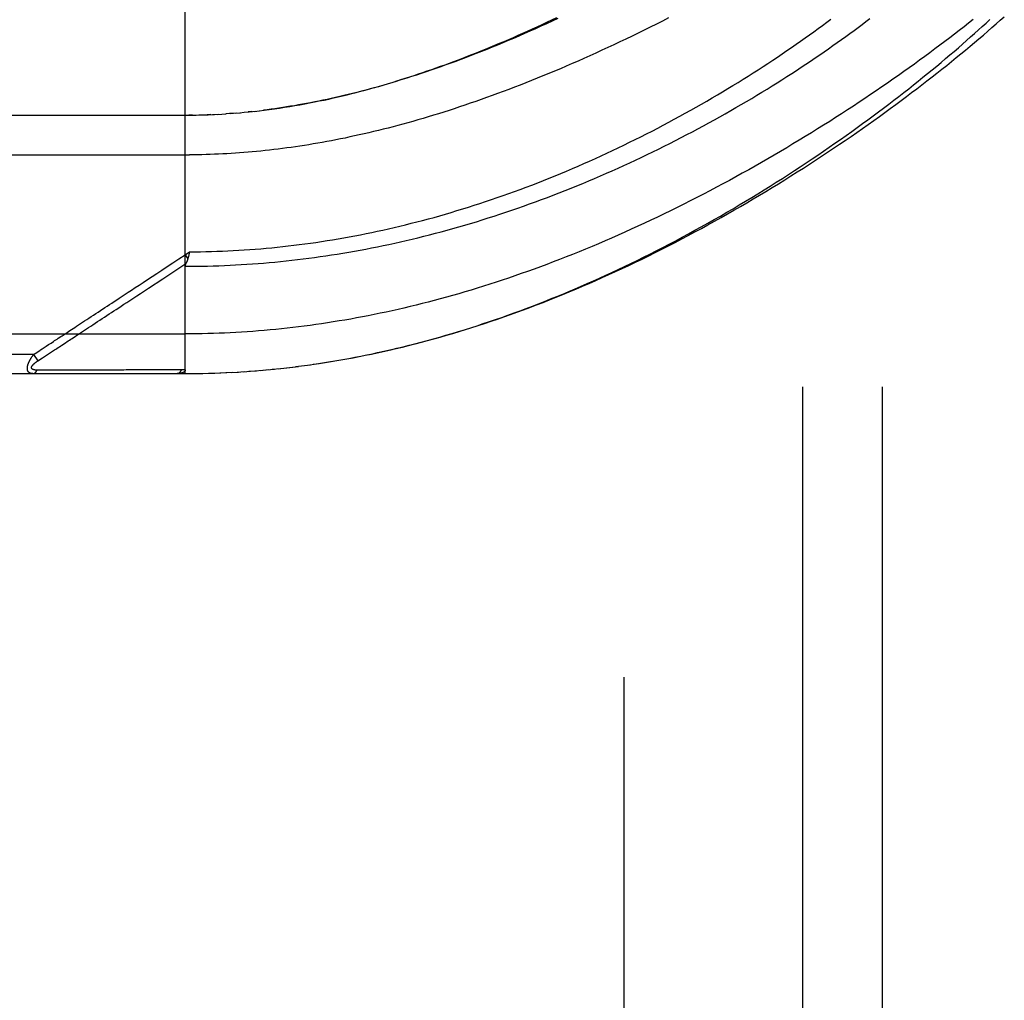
# Model space of a CAD drawing. Header units: inches. Extents: x 0 to 193, y 0 to 125.
# Tile 129 of 256: x 29.66 to 31.21, y 67.2 to 68.75. Entities that reach past the tile are written whole.
import ezdxf

# ---------------------------------------------------------------- set-up
doc = ezdxf.new("R2010")
doc.units = ezdxf.units.IN
doc.header["$LTSCALE"] = 10.635988
doc.header["$MEASUREMENT"] = 0
doc.linetypes.add('HIDDEN', pattern=[0.2, 0.1, -0.1])
for name, color, linetype in [('DEFAULT_2', 8, 'HIDDEN'), ('LEFTHAND_DOOR_ASSEMBLY', 7, 'CONTINUOUS'), ('SUBPANEL', 7, 'CONTINUOUS')]:
    doc.layers.add(name, color=color, linetype=linetype)

msp = doc.modelspace()

# ---------------------------------------------------------------- linework, layer by layer
at = {"layer": 'DEFAULT_2', "color": 8, "linetype": 'HIDDEN'}
msp.add_line((30.6084, 32.6137), (30.6084, 89.7177), dxfattribs=at)
at = {"layer": 'LEFTHAND_DOOR_ASSEMBLY', "color": 8, "linetype": 'HIDDEN'}
for p, q in [((29.9186, 68.1894), (29.9186, 68.8541)), ((30.0234, 68.6012), (30.0175, 68.6006)), ((30.0268, 68.6016), (30.0354, 68.6026)), ((29.0449, 68.5957), (29.9186, 68.5957)), ((29.9301, 68.5957), (29.9244, 68.5957)), ((29.9329, 68.5958), (29.9417, 68.5959)), ((29.9401, 68.5959), (29.9474, 68.5961)), ((29.959, 68.5965), (29.9532, 68.5963)), ((29.9617, 68.5966), (29.9706, 68.597)), ((29.9688, 68.5969), (29.9764, 68.5974)), ((29.9759, 68.5973), (29.983, 68.5978)), ((29.99, 68.5983), (29.9822, 68.5977)), ((29.9939, 68.5985), (29.988, 68.5981)), ((29.99, 68.5983), (29.9998, 68.599)), ((29.9971, 68.5988), (30.0056, 68.5995)), ((29.0149, 68.5332), (29.9252, 68.5332)), ((29.9186, 68.3762), (29.9254, 68.3807)), ((29.9186, 68.3762), (29.9227, 68.3699)), ((29.9244, 68.3764), (29.9241, 68.3752)), ((29.9247, 68.3776), (29.9244, 68.3764)), ((29.9254, 68.3807), (29.9247, 68.3776)), ((29.8423, 68.3115), (29.8482, 68.3153)), ((29.7538, 68.2533), (29.7666, 68.2617)), ((29.0149, 68.2519), (29.9186, 68.2519)), ((29.6803, 68.2194), (29.0149, 68.2194)), ((29.6803, 68.2194), (29.6828, 68.2211)), ((29.6803, 68.2194), (29.6869, 68.2094)), ((29.6828, 68.2211), (29.6852, 68.2227)), ((29.6852, 68.2227), (29.6876, 68.2242)), ((29.6869, 68.2094), (29.6944, 68.2143)), ((29.6944, 68.2143), (29.7023, 68.2195)), ((29.7023, 68.2195), (29.7039, 68.2205)), ((29.7039, 68.2205), (29.7131, 68.2265)), ((30.0645, 68.1971), (30.0777, 68.1985)), ((30.0737, 68.1981), (30.0871, 68.1997)), ((30.0829, 68.1992), (30.0966, 68.2008)), ((30.0922, 68.2003), (30.1061, 68.2021)), ((30.1014, 68.2015), (30.1156, 68.2034)), ((30.1106, 68.2027), (30.1251, 68.2048)), ((29.0449, 68.1894), (29.9186, 68.1894)), ((29.6902, 68.1949), (29.6857, 68.1949)), ((29.6991, 68.1949), (29.6902, 68.1949)), ((29.7309, 68.195), (29.6991, 68.1949)), ((29.7359, 68.195), (29.7309, 68.195)), ((29.9, 68.1951), (29.8885, 68.1951)), ((29.9126, 68.1951), (29.9, 68.1951)), ((29.9186, 68.1894), (29.9279, 68.1894)), ((29.9277, 68.1894), (29.9372, 68.1895)), ((29.9368, 68.1895), (29.9465, 68.1897)), ((29.9459, 68.1897), (29.9559, 68.1899)), ((29.955, 68.1899), (29.9652, 68.1902)), ((29.9641, 68.1901), (29.9745, 68.1905)), ((29.9732, 68.1905), (29.9839, 68.1909)), ((29.9823, 68.1909), (29.9932, 68.1914)), ((29.9914, 68.1913), (30.0026, 68.1919)), ((30.0005, 68.1918), (30.0119, 68.1925)), ((30.0096, 68.1924), (30.0213, 68.1932)), ((30.0188, 68.193), (30.0307, 68.1939)), ((30.0279, 68.1937), (30.0401, 68.1947)), ((30.037, 68.1945), (30.0495, 68.1956)), ((30.0462, 68.1953), (30.0589, 68.1965)), ((30.0554, 68.1962), (30.0683, 68.1975))]:
    msp.add_line(p, q, dxfattribs=at)
for points in [[(29.9186, 68.3581), (29.9274, 68.3581), (29.9362, 68.3582), (29.945, 68.3583), (29.9538, 68.3585), (29.9625, 68.3587), (29.9713, 68.359), (29.9802, 68.3593), (29.989, 68.3597), (29.9978, 68.3602), (30.0066, 68.3607), (30.0154, 68.3612), (30.0242, 68.3618), (30.0331, 68.3625), (30.0419, 68.3632), (30.0508, 68.3639), (30.0596, 68.3648), (30.0685, 68.3656), (30.0773, 68.3665), (30.0862, 68.3675), (30.0951, 68.3685), (30.104, 68.3696), (30.1129, 68.3708), (30.1218, 68.372), (30.1308, 68.3732), (30.1397, 68.3745), (30.1486, 68.3759), (30.1576, 68.3773), (30.1666, 68.3787), (30.1756, 68.3803), (30.1846, 68.3818), (30.1936, 68.3835), (30.2026, 68.3852), (30.2116, 68.3869), (30.2207, 68.3887), (30.2297, 68.3906), (30.2388, 68.3925), (30.2479, 68.3945), (30.257, 68.3965), (30.2661, 68.3986), (30.2752, 68.4007), (30.2843, 68.4029), (30.2935, 68.4052), (30.3026, 68.4075), (30.3118, 68.4099), (30.321, 68.4123), (30.3302, 68.4148), (30.3394, 68.4174), (30.3486, 68.42), (30.3579, 68.4227), (30.3671, 68.4254), (30.3764, 68.4282), (30.3856, 68.4311), (30.3949, 68.434), (30.4042, 68.4369), (30.4134, 68.44), (30.4227, 68.4431), (30.432, 68.4462), (30.4413, 68.4494), (30.4506, 68.4527), (30.46, 68.456), (30.4693, 68.4594), (30.4786, 68.4628), (30.4879, 68.4663), (30.4972, 68.4698), (30.5065, 68.4734), (30.5158, 68.4771), (30.5251, 68.4808), (30.5344, 68.4846), (30.5437, 68.4884), (30.553, 68.4922), (30.5622, 68.4962), (30.5715, 68.5001), (30.5807, 68.5042), (30.5899, 68.5082), (30.5991, 68.5123), (30.6083, 68.5165), (30.6174, 68.5207), (30.6265, 68.5249), (30.6356, 68.5292), (30.6447, 68.5336), (30.6537, 68.5379), (30.6627, 68.5424), (30.6717, 68.5468), (30.6806, 68.5513), (30.6895, 68.5558), (30.6984, 68.5604), (30.7072, 68.565), (30.716, 68.5696), (30.7247, 68.5742), (30.7334, 68.5789), (30.742, 68.5836), (30.7506, 68.5884), (30.7592, 68.5931), (30.7676, 68.5979), (30.7761, 68.6027), (30.7844, 68.6075), (30.7927, 68.6123), (30.801, 68.6172), (30.8091, 68.622), (30.8172, 68.6269), (30.8253, 68.6317), (30.8333, 68.6366), (30.8412, 68.6415), (30.849, 68.6464), (30.8567, 68.6513), (30.8644, 68.6562), (30.872, 68.6611), (30.8796, 68.666), (30.887, 68.6709), (30.8944, 68.6758), (30.9017, 68.6807), (30.9089, 68.6855), (30.916, 68.6904), (30.9231, 68.6953), (30.93, 68.7001), (30.9369, 68.7049), (30.9437, 68.7097), (30.9504, 68.7146), (30.957, 68.7193), (30.9635, 68.7241), (30.97, 68.7289), (30.9763, 68.7336), (30.9826, 68.7383), (30.9888, 68.743), (30.9949, 68.7476)], [(29.9254, 68.3807), (29.934, 68.3808), (29.9426, 68.3809), (29.9512, 68.3811), (29.9598, 68.3813), (29.9684, 68.3816), (29.977, 68.3819), (29.9856, 68.3823), (29.9942, 68.3827), (30.0028, 68.3832), (30.0114, 68.3838), (30.02, 68.3844), (30.0287, 68.385), (30.0373, 68.3857), (30.0459, 68.3865), (30.0546, 68.3873), (30.0632, 68.3881), (30.0719, 68.3891), (30.0806, 68.39), (30.0892, 68.3911), (30.0979, 68.3922), (30.1066, 68.3933), (30.1153, 68.3945), (30.124, 68.3957), (30.1328, 68.397), (30.1415, 68.3984), (30.1502, 68.3998), (30.159, 68.4013), (30.1678, 68.4028), (30.1765, 68.4044), (30.1853, 68.406), (30.1941, 68.4077), (30.203, 68.4095), (30.2118, 68.4113), (30.2206, 68.4132), (30.2295, 68.4151), (30.2384, 68.4171), (30.2472, 68.4191), (30.2561, 68.4212), (30.265, 68.4234), (30.274, 68.4256), (30.2829, 68.4279), (30.2918, 68.4302), (30.3008, 68.4326), (30.3098, 68.435), (30.3187, 68.4376), (30.3277, 68.4401), (30.3367, 68.4428), (30.3457, 68.4455), (30.3548, 68.4482), (30.3638, 68.451), (30.3728, 68.4539), (30.3819, 68.4568), (30.3909, 68.4598), (30.4, 68.4629), (30.4091, 68.466), (30.4182, 68.4691), (30.4272, 68.4724), (30.4363, 68.4756), (30.4454, 68.479), (30.4545, 68.4824), (30.4636, 68.4858), (30.4727, 68.4894), (30.4818, 68.4929), (30.4909, 68.4966), (30.5, 68.5003), (30.5091, 68.504), (30.5182, 68.5078), (30.5272, 68.5116), (30.5363, 68.5155), (30.5454, 68.5195), (30.5544, 68.5235), (30.5634, 68.5276), (30.5724, 68.5317), (30.5814, 68.5358), (30.5904, 68.54), (30.5994, 68.5443), (30.6083, 68.5486), (30.6172, 68.5529), (30.6261, 68.5573), (30.635, 68.5618), (30.6438, 68.5662), (30.6526, 68.5707), (30.6614, 68.5753), (30.6701, 68.5799), (30.6788, 68.5845), (30.6875, 68.5892), (30.6961, 68.5939), (30.7047, 68.5986), (30.7132, 68.6033), (30.7217, 68.6081), (30.7301, 68.6129), (30.7385, 68.6177), (30.7469, 68.6226), (30.7552, 68.6275), (30.7634, 68.6324), (30.7715, 68.6373), (30.7797, 68.6422), (30.7877, 68.6471), (30.7957, 68.6521), (30.8036, 68.6571), (30.8115, 68.662), (30.8192, 68.667), (30.827, 68.672), (30.8346, 68.677), (30.8422, 68.682), (30.8497, 68.687), (30.8571, 68.692), (30.8644, 68.697), (30.8717, 68.702), (30.8789, 68.707), (30.886, 68.7119), (30.893, 68.7169), (30.9, 68.7219), (30.9069, 68.7268), (30.9136, 68.7318), (30.9203, 68.7367), (30.927, 68.7416), (30.9335, 68.7465)], [(31.1573, 68.7459), (31.1502, 68.7402), (31.1429, 68.7345), (31.1355, 68.7287), (31.128, 68.723), (31.1205, 68.7172), (31.1128, 68.7114), (31.105, 68.7055), (31.0972, 68.6997), (31.0892, 68.6938), (31.0812, 68.6879), (31.0731, 68.6819), (31.0649, 68.676), (31.0565, 68.67), (31.0482, 68.6641), (31.0397, 68.6581), (31.0311, 68.6521), (31.0224, 68.6461), (31.0137, 68.6401), (31.0049, 68.634), (30.996, 68.628), (30.987, 68.622), (30.978, 68.616), (30.9689, 68.61), (30.9597, 68.6039), (30.9504, 68.5979), (30.9411, 68.5919), (30.9317, 68.5859), (30.9222, 68.58), (30.9127, 68.574), (30.9031, 68.568), (30.8934, 68.5621), (30.8837, 68.5562), (30.874, 68.5503), (30.8642, 68.5444), (30.8543, 68.5386), (30.8444, 68.5328), (30.8344, 68.527), (30.8245, 68.5213), (30.8144, 68.5156), (30.8044, 68.5099), (30.7943, 68.5043), (30.7841, 68.4987), (30.774, 68.4931), (30.7638, 68.4876), (30.7536, 68.4822), (30.7433, 68.4768), (30.7331, 68.4714), (30.7228, 68.4661), (30.7125, 68.4608), (30.7022, 68.4557), (30.6919, 68.4505), (30.6816, 68.4454), (30.6713, 68.4404), (30.661, 68.4354), (30.6507, 68.4305), (30.6404, 68.4257), (30.6301, 68.4209), (30.6198, 68.4162), (30.6095, 68.4115), (30.5992, 68.407), (30.5889, 68.4024), (30.5786, 68.398), (30.5684, 68.3936), (30.5581, 68.3893), (30.5479, 68.3851), (30.5377, 68.3809), (30.5275, 68.3768), (30.5174, 68.3728), (30.5072, 68.3688), (30.4971, 68.3649), (30.487, 68.3611), (30.4769, 68.3573), (30.4669, 68.3536), (30.4569, 68.35), (30.4469, 68.3465), (30.4369, 68.343), (30.427, 68.3396), (30.4171, 68.3363), (30.4072, 68.3331), (30.3973, 68.3299), (30.3875, 68.3268), (30.3777, 68.3237), (30.368, 68.3207), (30.3582, 68.3178), (30.3485, 68.315), (30.3389, 68.3122), (30.3292, 68.3095), (30.3196, 68.3069), (30.31, 68.3043), (30.3004, 68.3018), (30.2909, 68.2994), (30.2814, 68.297), (30.272, 68.2947), (30.2625, 68.2925), (30.2531, 68.2903), (30.2437, 68.2882), (30.2343, 68.2862), (30.225, 68.2842), (30.2157, 68.2823), (30.2064, 68.2804), (30.1972, 68.2786), (30.1879, 68.2769), (30.1787, 68.2752), (30.1695, 68.2736), (30.1604, 68.2721), (30.1512, 68.2706), (30.1421, 68.2691), (30.133, 68.2678), (30.1239, 68.2665), (30.1148, 68.2652), (30.1058, 68.264), (30.0968, 68.2629), (30.0878, 68.2618), (30.0788, 68.2608), (30.0698, 68.2598), (30.0608, 68.2589), (30.0519, 68.258), (30.0429, 68.2572), (30.034, 68.2565), (30.0251, 68.2558), (30.0162, 68.2552), (30.0073, 68.2546), (29.9984, 68.2541), (29.9895, 68.2536), (29.9806, 68.2532)], [(30.0348, 68.6025), (30.0428, 68.6035), (30.0508, 68.6045), (30.0588, 68.6056), (30.0668, 68.6068), (30.0748, 68.608), (30.0828, 68.6093), (30.0907, 68.6106), (30.0986, 68.612), (30.1064, 68.6134), (30.1141, 68.6148), (30.1218, 68.6163), (30.1294, 68.6179), (30.1368, 68.6194), (30.1442, 68.621), (30.1515, 68.6227), (30.1588, 68.6243), (30.166, 68.626), (30.1732, 68.6278), (30.1803, 68.6296), (30.1875, 68.6314), (30.1946, 68.6332), (30.2017, 68.6351), (30.2087, 68.637), (30.2158, 68.639), (30.2228, 68.6409), (30.2298, 68.643), (30.2368, 68.645), (30.2438, 68.6471), (30.2507, 68.6492), (30.2577, 68.6514), (30.2646, 68.6536), (30.2715, 68.6558), (30.2784, 68.6581), (30.2854, 68.6604), (30.2923, 68.6627), (30.2992, 68.6651), (30.3062, 68.6675), (30.3131, 68.6699), (30.3201, 68.6724), (30.3271, 68.6749), (30.3341, 68.6775), (30.3411, 68.6801), (30.3481, 68.6827), (30.3552, 68.6854), (30.3622, 68.6881), (30.3693, 68.6909), (30.3765, 68.6937), (30.3836, 68.6966), (30.3908, 68.6995), (30.398, 68.7024), (30.4052, 68.7054), (30.4125, 68.7085), (30.4198, 68.7116), (30.4271, 68.7147), (30.4345, 68.7179), (30.4419, 68.7211), (30.4493, 68.7244), (30.4568, 68.7277), (30.4643, 68.7311), (30.4719, 68.7345), (30.4795, 68.738), (30.4872, 68.7416), (30.4949, 68.7452), (30.5027, 68.7489)], [(30.5042, 68.7474), (30.4953, 68.7433), (30.4865, 68.7393), (30.4778, 68.7353), (30.4691, 68.7314), (30.4604, 68.7275), (30.4518, 68.7237), (30.4432, 68.72), (30.4346, 68.7163), (30.4261, 68.7127), (30.4177, 68.7092), (30.4093, 68.7057), (30.401, 68.7023), (30.3927, 68.699), (30.3844, 68.6957), (30.3762, 68.6925), (30.3681, 68.6893), (30.36, 68.6862), (30.352, 68.6832), (30.344, 68.6802), (30.336, 68.6773), (30.3282, 68.6745), (30.3203, 68.6717), (30.3126, 68.669), (30.3049, 68.6663), (30.2972, 68.6637), (30.2896, 68.6612), (30.282, 68.6587), (30.2745, 68.6562), (30.2671, 68.6539), (30.2597, 68.6516), (30.2524, 68.6493), (30.2451, 68.6471), (30.2378, 68.6449), (30.2306, 68.6429), (30.2235, 68.6408), (30.2164, 68.6388), (30.2094, 68.6369), (30.2024, 68.635), (30.1955, 68.6332), (30.1886, 68.6314), (30.1817, 68.6297), (30.1749, 68.628), (30.1682, 68.6264), (30.1615, 68.6248), (30.1548, 68.6233), (30.1482, 68.6218), (30.1416, 68.6204), (30.1351, 68.619), (30.1286, 68.6176), (30.1221, 68.6163), (30.1157, 68.6151), (30.1093, 68.6139), (30.103, 68.6127), (30.0967, 68.6116), (30.0904, 68.6105), (30.0842, 68.6095), (30.078, 68.6085), (30.0718, 68.6075), (30.0657, 68.6066)], [(30.6785, 68.7485), (30.6689, 68.7436), (30.6593, 68.7388), (30.6497, 68.734), (30.6401, 68.7292), (30.6305, 68.7245), (30.621, 68.7199), (30.6114, 68.7153), (30.6019, 68.7107), (30.5924, 68.7063), (30.583, 68.7019), (30.5735, 68.6975), (30.5641, 68.6932), (30.5547, 68.6889), (30.5454, 68.6848), (30.5361, 68.6806), (30.5268, 68.6766), (30.5175, 68.6726), (30.5083, 68.6686), (30.4991, 68.6647), (30.49, 68.6609), (30.4809, 68.6572), (30.4718, 68.6535), (30.4628, 68.6499), (30.4538, 68.6463), (30.4449, 68.6428), (30.436, 68.6394), (30.4272, 68.636), (30.4184, 68.6327), (30.4097, 68.6295), (30.401, 68.6263), (30.3924, 68.6232), (30.3838, 68.6201), (30.3752, 68.6171), (30.3667, 68.6142), (30.3583, 68.6113), (30.3499, 68.6085), (30.3416, 68.6058), (30.3333, 68.6031), (30.325, 68.6004), (30.3168, 68.5979), (30.3087, 68.5954), (30.3006, 68.5929), (30.2925, 68.5905), (30.2845, 68.5882), (30.2766, 68.5859), (30.2687, 68.5837), (30.2608, 68.5815), (30.253, 68.5794), (30.2453, 68.5774), (30.2376, 68.5754), (30.2299, 68.5734), (30.2223, 68.5715), (30.2147, 68.5697), (30.2072, 68.5679), (30.1997, 68.5662), (30.1922, 68.5645), (30.1848, 68.5629), (30.1775, 68.5613), (30.1701, 68.5597), (30.1629, 68.5583), (30.1556, 68.5568), (30.1484, 68.5554), (30.1412, 68.5541), (30.1341, 68.5528), (30.127, 68.5515), (30.1199, 68.5503), (30.1129, 68.5492), (30.1059, 68.548), (30.0989, 68.547), (30.092, 68.5459), (30.0851, 68.5449), (30.0782, 68.544), (30.0713, 68.5431)], [(30.1199, 68.204), (30.1292, 68.2054), (30.1385, 68.2068), (30.1478, 68.2083), (30.1571, 68.2099), (30.1665, 68.2115), (30.1758, 68.2132), (30.1852, 68.215), (30.1946, 68.2168), (30.204, 68.2187), (30.2135, 68.2207), (30.2229, 68.2227), (30.2324, 68.2248), (30.2419, 68.227), (30.2515, 68.2292), (30.261, 68.2315), (30.2706, 68.2339), (30.2802, 68.2363), (30.2898, 68.2389), (30.2994, 68.2414), (30.3091, 68.2441), (30.3188, 68.2468), (30.3285, 68.2496), (30.3383, 68.2525), (30.348, 68.2554), (30.3578, 68.2584), (30.3676, 68.2615), (30.3774, 68.2647), (30.3871, 68.2679), (30.3969, 68.2711), (30.4066, 68.2744), (30.4163, 68.2778), (30.4259, 68.2812), (30.4355, 68.2847), (30.4451, 68.2882), (30.4547, 68.2918), (30.4643, 68.2954), (30.4739, 68.2991), (30.4834, 68.3029), (30.493, 68.3067), (30.5026, 68.3106), (30.5122, 68.3145), (30.5218, 68.3185), (30.5314, 68.3226), (30.541, 68.3267), (30.5506, 68.3309), (30.5603, 68.3352), (30.5699, 68.3395), (30.5796, 68.344), (30.5894, 68.3485), (30.5992, 68.353), (30.6091, 68.3577), (30.619, 68.3625), (30.629, 68.3674), (30.639, 68.3723), (30.6491, 68.3773), (30.6592, 68.3825), (30.6693, 68.3877), (30.6794, 68.3929), (30.6896, 68.3983), (30.6997, 68.4037), (30.7098, 68.4091), (30.7199, 68.4146), (30.7299, 68.4202), (30.74, 68.4258), (30.75, 68.4314), (30.7599, 68.4371), (30.7699, 68.4429), (30.7798, 68.4486), (30.7896, 68.4545), (30.7994, 68.4603), (30.8092, 68.4662), (30.8189, 68.4722), (30.8286, 68.4781), (30.8382, 68.4841), (30.8478, 68.4902), (30.8573, 68.4962), (30.8668, 68.5023), (30.8762, 68.5084), (30.8855, 68.5145), (30.8948, 68.5206), (30.904, 68.5267), (30.9131, 68.5329), (30.9221, 68.5391), (30.9311, 68.5452), (30.94, 68.5514), (30.9489, 68.5576), (30.9576, 68.5637), (30.9663, 68.5699), (30.9749, 68.5761), (30.9834, 68.5823), (30.9918, 68.5884), (31.0001, 68.5946), (31.0084, 68.6007), (31.0165, 68.6068), (31.0246, 68.6129), (31.0326, 68.619), (31.0404, 68.6251), (31.0482, 68.6311), (31.0559, 68.6372), (31.0635, 68.6432), (31.071, 68.6492), (31.0784, 68.6551), (31.0857, 68.661), (31.0929, 68.6669), (31.1, 68.6728), (31.107, 68.6786), (31.1139, 68.6844), (31.1208, 68.6902), (31.1275, 68.6959), (31.1341, 68.7016), (31.1406, 68.7073), (31.147, 68.7129), (31.1533, 68.7185), (31.1595, 68.7241), (31.1656, 68.7296), (31.1716, 68.735), (31.1775, 68.7404), (31.1833, 68.7458)], [(30.1251, 68.2048), (30.1346, 68.2062), (30.1441, 68.2077), (30.1537, 68.2093), (30.1632, 68.2109), (30.1728, 68.2127), (30.1824, 68.2144), (30.1921, 68.2163), (30.2017, 68.2182), (30.2114, 68.2202), (30.2211, 68.2223), (30.2308, 68.2244), (30.2405, 68.2266), (30.2503, 68.2289), (30.26, 68.2312), (30.2698, 68.2336), (30.2797, 68.2361), (30.2895, 68.2386), (30.2994, 68.2413), (30.3093, 68.244), (30.3192, 68.2467), (30.3291, 68.2496), (30.3391, 68.2525), (30.3491, 68.2555), (30.3591, 68.2586), (30.3692, 68.2617), (30.3792, 68.2649), (30.3893, 68.2682), (30.3994, 68.2716), (30.4096, 68.275), (30.4197, 68.2786), (30.4299, 68.2822), (30.4401, 68.2858), (30.4503, 68.2896), (30.4605, 68.2934), (30.4708, 68.2973), (30.4811, 68.3012), (30.4914, 68.3053), (30.5017, 68.3094), (30.512, 68.3136), (30.5224, 68.3179), (30.5327, 68.3222), (30.5431, 68.3266), (30.5535, 68.3311), (30.5639, 68.3357), (30.5743, 68.3403), (30.5847, 68.345), (30.5951, 68.3498), (30.6055, 68.3546), (30.616, 68.3595), (30.6264, 68.3645), (30.6368, 68.3695), (30.6472, 68.3746), (30.6576, 68.3798), (30.668, 68.385), (30.6784, 68.3903), (30.6888, 68.3956), (30.6991, 68.4011), (30.7095, 68.4065), (30.7198, 68.412), (30.7301, 68.4176), (30.7404, 68.4232), (30.7506, 68.4289), (30.7609, 68.4346), (30.7711, 68.4404), (30.7812, 68.4462), (30.7914, 68.452), (30.8015, 68.4579), (30.8115, 68.4639), (30.8215, 68.4698), (30.8315, 68.4758), (30.8414, 68.4819), (30.8513, 68.4879), (30.8611, 68.494), (30.8709, 68.5001), (30.8806, 68.5063), (30.8903, 68.5124), (30.8999, 68.5186), (30.9094, 68.5248), (30.9189, 68.531), (30.9283, 68.5373), (30.9377, 68.5435), (30.9469, 68.5498), (30.9561, 68.556), (30.9653, 68.5623), (30.9743, 68.5686), (30.9833, 68.5748), (30.9922, 68.5811), (31.001, 68.5874), (31.0098, 68.5936), (31.0184, 68.5999), (31.027, 68.6061), (31.0355, 68.6124), (31.0439, 68.6186), (31.0523, 68.6248), (31.0605, 68.631), (31.0687, 68.6372), (31.0767, 68.6434), (31.0847, 68.6495), (31.0926, 68.6557), (31.1004, 68.6618), (31.1081, 68.6679), (31.1157, 68.6739), (31.1232, 68.68), (31.1307, 68.686), (31.138, 68.692), (31.1452, 68.698), (31.1524, 68.7039), (31.1594, 68.7098), (31.1664, 68.7157), (31.1733, 68.7215), (31.1801, 68.7274), (31.1867, 68.7332), (31.1933, 68.7389), (31.1998, 68.7447), (31.2062, 68.7503)], [(30.0042, 68.5994), (30.0115, 68.6001), (30.019, 68.6008), (30.0294, 68.6019)], [(30.0657, 68.6066), (30.0595, 68.6057), (30.0535, 68.6049), (30.0474, 68.6041), (30.0414, 68.6033)], [(29.9186, 68.5957), (29.9257, 68.5957), (29.9359, 68.5958)], [(29.9473, 68.5961), (29.9545, 68.5963), (29.9648, 68.5967)], [(30.0713, 68.5431), (30.0645, 68.5422), (30.0577, 68.5414), (30.0509, 68.5406), (30.0442, 68.5399), (30.0374, 68.5392), (30.0307, 68.5385), (30.024, 68.5379), (30.0173, 68.5373), (30.0107, 68.5368), (30.004, 68.5363), (29.9974, 68.5358), (29.9908, 68.5354), (29.9842, 68.535), (29.9776, 68.5346), (29.971, 68.5343), (29.9645, 68.5341), (29.9579, 68.5338), (29.9513, 68.5336), (29.9448, 68.5334), (29.9382, 68.5333), (29.9317, 68.5332), (29.9252, 68.5332)], [(29.7852, 68.2885), (29.7924, 68.2932), (29.796, 68.2955), (29.7995, 68.2979), (29.8032, 68.3003), (29.807, 68.3028), (29.8109, 68.3053), (29.815, 68.308), (29.8194, 68.3109), (29.824, 68.314), (29.829, 68.3172), (29.8343, 68.3207), (29.84, 68.3245), (29.846, 68.3284), (29.8524, 68.3326), (29.8592, 68.3371), (29.8664, 68.3418), (29.8739, 68.3468), (29.8819, 68.352), (29.8904, 68.3576), (29.8993, 68.3635), (29.9087, 68.3697), (29.9186, 68.3762)], [(29.9227, 68.3699), (29.9225, 68.3693), (29.9224, 68.3688), (29.9222, 68.3682), (29.922, 68.3676), (29.9218, 68.3671), (29.9216, 68.3665), (29.9214, 68.366), (29.9212, 68.3654), (29.921, 68.3649), (29.9208, 68.3644), (29.9205, 68.3639), (29.9203, 68.3634), (29.9201, 68.3629)], [(29.9241, 68.3752), (29.9238, 68.374), (29.9237, 68.3734), (29.9235, 68.3728), (29.9234, 68.3722), (29.9232, 68.3716), (29.9231, 68.3711), (29.9229, 68.3705), (29.9227, 68.3699)], [(29.8835, 68.3385), (29.9006, 68.3498), (29.9198, 68.3624)], [(29.9186, 68.3581), (29.9186, 68.3583), (29.9186, 68.3585), (29.9186, 68.3587), (29.9187, 68.3589), (29.9187, 68.3591), (29.9187, 68.3593), (29.9188, 68.3595), (29.9188, 68.3598), (29.9189, 68.36), (29.9189, 68.3602), (29.919, 68.3604), (29.9191, 68.3606), (29.9191, 68.3608), (29.9192, 68.3611), (29.9193, 68.3613), (29.9194, 68.3615), (29.9195, 68.3617), (29.9196, 68.362), (29.9197, 68.3622), (29.9201, 68.3629)], [(29.8482, 68.3153), (29.8611, 68.3238), (29.8835, 68.3385)], [(29.7666, 68.2617), (29.7701, 68.264), (29.7736, 68.2663), (29.7772, 68.2687), (29.7808, 68.2711), (29.7845, 68.2735), (29.7882, 68.2759), (29.7919, 68.2783), (29.7955, 68.2807), (29.7992, 68.2831), (29.8028, 68.2855), (29.8065, 68.2879), (29.8102, 68.2904), (29.8141, 68.2929), (29.8181, 68.2956), (29.8223, 68.2983), (29.8268, 68.3013), (29.8317, 68.3045), (29.8423, 68.3115)], [(29.7372, 68.2569), (29.7422, 68.2602), (29.745, 68.262), (29.7479, 68.2639), (29.7509, 68.2659), (29.754, 68.2679), (29.7572, 68.27), (29.7605, 68.2722), (29.7639, 68.2744), (29.7673, 68.2767), (29.7709, 68.279), (29.7744, 68.2814), (29.778, 68.2837), (29.7816, 68.2861), (29.7852, 68.2885)], [(29.7076, 68.2374), (29.7114, 68.2399), (29.7133, 68.2412), (29.7152, 68.2424), (29.7172, 68.2437), (29.7191, 68.245)], [(29.7191, 68.245), (29.723, 68.2475), (29.7249, 68.2488), (29.7268, 68.25), (29.7288, 68.2513), (29.7307, 68.2526), (29.7328, 68.254), (29.7349, 68.2554), (29.7372, 68.2569)], [(29.7287, 68.2368), (29.7307, 68.2381), (29.7327, 68.2394), (29.7346, 68.2407), (29.7366, 68.242), (29.7387, 68.2434), (29.7408, 68.2448), (29.7431, 68.2463), (29.7455, 68.2479), (29.7481, 68.2496), (29.7509, 68.2514), (29.7538, 68.2533)], [(29.9806, 68.2532), (29.9718, 68.2529), (29.9629, 68.2526), (29.954, 68.2523), (29.9452, 68.2521), (29.9363, 68.252), (29.9275, 68.2519), (29.9186, 68.2519)], [(29.6953, 68.2293), (29.6985, 68.2314), (29.7002, 68.2325)], [(29.7002, 68.2325), (29.7039, 68.2349), (29.7057, 68.2362), (29.7076, 68.2374)], [(29.7131, 68.2265), (29.715, 68.2278), (29.7169, 68.2291), (29.7189, 68.2304), (29.7208, 68.2316), (29.7228, 68.2329), (29.7248, 68.2342), (29.7287, 68.2368)], [(29.6791, 68.1894), (29.6787, 68.1894), (29.6782, 68.1894), (29.6778, 68.1895), (29.6775, 68.1895), (29.6771, 68.1895), (29.6767, 68.1896), (29.6764, 68.1897), (29.6761, 68.1898), (29.6758, 68.1898), (29.6755, 68.1899), (29.6752, 68.19), (29.6749, 68.1901), (29.6747, 68.1902), (29.6744, 68.1904), (29.6742, 68.1905), (29.674, 68.1906), (29.6738, 68.1907), (29.6735, 68.1909), (29.6733, 68.191), (29.6732, 68.1911), (29.673, 68.1913), (29.6728, 68.1914), (29.6726, 68.1916), (29.6725, 68.1918), (29.6723, 68.1919), (29.6722, 68.1921), (29.672, 68.1923), (29.6719, 68.1924), (29.6718, 68.1926), (29.6717, 68.1928), (29.6716, 68.193), (29.6714, 68.1932), (29.6713, 68.1934), (29.6712, 68.1935), (29.6712, 68.1937), (29.6711, 68.1939), (29.671, 68.1942), (29.6709, 68.1944), (29.6708, 68.1946), (29.6708, 68.1948), (29.6707, 68.195), (29.6707, 68.1952), (29.6706, 68.1955), (29.6706, 68.1957), (29.6705, 68.1959), (29.6705, 68.1962), (29.6705, 68.1964), (29.6705, 68.1967), (29.6704, 68.1969), (29.6704, 68.1972), (29.6704, 68.1974), (29.6704, 68.1977), (29.6704, 68.198), (29.6704, 68.1982), (29.6704, 68.1985), (29.6705, 68.1988), (29.6705, 68.1991), (29.6705, 68.1994), (29.6706, 68.1997), (29.6706, 68.2), (29.6706, 68.2003), (29.6707, 68.2006), (29.6708, 68.2009), (29.6708, 68.2012), (29.6709, 68.2015), (29.671, 68.2018), (29.6711, 68.2022), (29.6711, 68.2025), (29.6712, 68.2028), (29.6713, 68.2032), (29.6714, 68.2035), (29.6716, 68.2039), (29.6717, 68.2042), (29.6718, 68.2046), (29.6719, 68.205), (29.6721, 68.2053), (29.6722, 68.2057), (29.6724, 68.2061), (29.6725, 68.2065), (29.6727, 68.2069), (29.6729, 68.2073), (29.6731, 68.2077), (29.6733, 68.2081), (29.6735, 68.2086), (29.6737, 68.209), (29.6739, 68.2094), (29.6742, 68.2099), (29.6744, 68.2104), (29.6747, 68.2108), (29.6749, 68.2113), (29.6752, 68.2118), (29.6755, 68.2123), (29.6758, 68.2128), (29.6761, 68.2134), (29.6765, 68.2139), (29.6768, 68.2145), (29.6772, 68.215), (29.6776, 68.2156), (29.678, 68.2162), (29.6784, 68.2168), (29.6789, 68.2175), (29.6793, 68.2181), (29.6798, 68.2187), (29.6803, 68.2194)], [(29.6876, 68.2242), (29.69, 68.2258), (29.6912, 68.2266)], [(29.6912, 68.2266), (29.6938, 68.2283), (29.6953, 68.2293)], [(29.6857, 68.1949), (29.6853, 68.1949), (29.6849, 68.1949), (29.6845, 68.1949), (29.6841, 68.1949), (29.6837, 68.1949), (29.6834, 68.195), (29.683, 68.195), (29.6827, 68.195), (29.6824, 68.1951), (29.6821, 68.1951), (29.6818, 68.1952), (29.6815, 68.1952), (29.6813, 68.1953), (29.681, 68.1953), (29.6808, 68.1954), (29.6806, 68.1954), (29.6804, 68.1955), (29.6802, 68.1955), (29.68, 68.1956), (29.6798, 68.1957), (29.6796, 68.1957), (29.6794, 68.1958), (29.6792, 68.1959), (29.6791, 68.196), (29.6789, 68.196), (29.6788, 68.1961), (29.6786, 68.1962), (29.6785, 68.1963), (29.6784, 68.1964), (29.6783, 68.1964), (29.6781, 68.1965), (29.678, 68.1966), (29.6779, 68.1967), (29.6778, 68.1968), (29.6777, 68.1969), (29.6777, 68.197), (29.6776, 68.1971), (29.6775, 68.1972), (29.6774, 68.1973), (29.6774, 68.1974), (29.6773, 68.1975), (29.6773, 68.1976), (29.6772, 68.1977), (29.6772, 68.1978), (29.6771, 68.1979), (29.6771, 68.198), (29.6771, 68.1982), (29.677, 68.1983), (29.677, 68.1984), (29.677, 68.1985), (29.677, 68.1986), (29.677, 68.1988), (29.677, 68.1989), (29.677, 68.199), (29.677, 68.1992), (29.677, 68.1993), (29.6771, 68.1994), (29.6771, 68.1996), (29.6771, 68.1997), (29.6772, 68.1999), (29.6772, 68.2), (29.6773, 68.2001), (29.6773, 68.2003), (29.6774, 68.2004), (29.6775, 68.2006), (29.6776, 68.2008), (29.6776, 68.2009), (29.6777, 68.2011), (29.6778, 68.2012), (29.6779, 68.2014), (29.678, 68.2016), (29.6781, 68.2017), (29.6783, 68.2019), (29.6784, 68.2021), (29.6785, 68.2023), (29.6787, 68.2025), (29.6788, 68.2026), (29.679, 68.2028), (29.6791, 68.203), (29.6793, 68.2032), (29.6795, 68.2034), (29.6797, 68.2036), (29.6799, 68.2038), (29.6801, 68.204), (29.6803, 68.2042), (29.6805, 68.2045), (29.6808, 68.2047), (29.681, 68.2049), (29.6813, 68.2051), (29.6815, 68.2054), (29.6818, 68.2056), (29.6821, 68.2059), (29.6824, 68.2061), (29.6827, 68.2064), (29.6831, 68.2067), (29.6834, 68.2069), (29.6838, 68.2072), (29.6842, 68.2075), (29.6846, 68.2078), (29.685, 68.2081), (29.6855, 68.2084), (29.6859, 68.2087), (29.6864, 68.2091), (29.6869, 68.2094)], [(29.6791, 68.1894), (29.6793, 68.1894), (29.6796, 68.1894), (29.6798, 68.1894), (29.68, 68.1895), (29.6802, 68.1895), (29.6804, 68.1896), (29.6807, 68.1896), (29.6809, 68.1897), (29.6811, 68.1898), (29.6813, 68.1899), (29.6815, 68.19), (29.6817, 68.1901), (29.682, 68.1902), (29.6822, 68.1904), (29.6824, 68.1905), (29.6826, 68.1907), (29.6828, 68.1908), (29.683, 68.191), (29.6832, 68.1912), (29.6834, 68.1914), (29.6836, 68.1916), (29.6838, 68.1918), (29.6839, 68.192), (29.6841, 68.1922), (29.6843, 68.1925), (29.6845, 68.1927), (29.6847, 68.1929), (29.6848, 68.1932), (29.685, 68.1935), (29.6851, 68.1937), (29.6853, 68.194), (29.6855, 68.1943), (29.6856, 68.1946), (29.6857, 68.1949)], [(29.7801, 68.195), (29.7774, 68.195), (29.7747, 68.195), (29.7721, 68.195), (29.7695, 68.195), (29.767, 68.195), (29.7644, 68.195), (29.7359, 68.195)], [(29.8104, 68.195), (29.8066, 68.195), (29.8029, 68.195), (29.7992, 68.195), (29.7957, 68.195), (29.7923, 68.195), (29.7891, 68.195), (29.7859, 68.195), (29.7801, 68.195)], [(29.8885, 68.1951), (29.8832, 68.1951), (29.878, 68.1951), (29.873, 68.1951), (29.8681, 68.1951), (29.8633, 68.1951), (29.8586, 68.1951), (29.854, 68.1951), (29.8495, 68.1951), (29.8453, 68.1951), (29.8412, 68.1951), (29.8372, 68.1951), (29.8333, 68.1951), (29.8295, 68.1951), (29.8257, 68.1951), (29.8219, 68.195), (29.8181, 68.195), (29.8104, 68.195)], [(29.9186, 68.1952), (29.9186, 68.1951), (29.9186, 68.1949), (29.9186, 68.1948), (29.9186, 68.1946), (29.9185, 68.1945), (29.9185, 68.1943), (29.9185, 68.1942), (29.9184, 68.194), (29.9184, 68.1939), (29.9183, 68.1938), (29.9182, 68.1936), (29.9182, 68.1935), (29.9181, 68.1934), (29.918, 68.1932), (29.9179, 68.1931), (29.9178, 68.193), (29.9177, 68.1928), (29.9176, 68.1927), (29.9175, 68.1926), (29.9174, 68.1925), (29.9173, 68.1923), (29.9171, 68.1922), (29.917, 68.1921), (29.9169, 68.192), (29.9167, 68.1919), (29.9165, 68.1918), (29.9164, 68.1916), (29.9162, 68.1915), (29.916, 68.1914), (29.9158, 68.1913), (29.9156, 68.1912), (29.9154, 68.1911), (29.9151, 68.191), (29.9149, 68.1909), (29.9146, 68.1908), (29.9144, 68.1907), (29.9141, 68.1906), (29.9138, 68.1905), (29.9135, 68.1904), (29.9132, 68.1903), (29.9129, 68.1902), (29.9125, 68.1901), (29.9122, 68.19), (29.9118, 68.1899), (29.9114, 68.1899), (29.911, 68.1898), (29.9106, 68.1897), (29.9101, 68.1897), (29.9097, 68.1896), (29.9092, 68.1896), (29.9087, 68.1895), (29.9082, 68.1895), (29.9076, 68.1894), (29.9071, 68.1894), (29.9065, 68.1894), (29.9059, 68.1894)], [(29.9059, 68.1894), (29.9061, 68.1894), (29.9064, 68.1894), (29.9066, 68.1894), (29.9068, 68.1895), (29.907, 68.1895), (29.9073, 68.1896), (29.9075, 68.1897), (29.9077, 68.1897), (29.9079, 68.1898), (29.9081, 68.1899), (29.9084, 68.19), (29.9086, 68.1901), (29.9088, 68.1903), (29.909, 68.1904), (29.9092, 68.1906), (29.9094, 68.1907), (29.9096, 68.1909), (29.9098, 68.1911), (29.91, 68.1913), (29.9102, 68.1915), (29.9104, 68.1917), (29.9106, 68.1919), (29.9108, 68.1921), (29.911, 68.1923), (29.9112, 68.1926), (29.9113, 68.1928), (29.9115, 68.1931), (29.9117, 68.1933), (29.9118, 68.1936), (29.912, 68.1939), (29.9122, 68.1942), (29.9123, 68.1945), (29.9125, 68.1948), (29.9126, 68.1951)], [(29.9186, 68.1952), (29.9176, 68.1952), (29.9167, 68.1951), (29.9157, 68.1951), (29.9147, 68.1951), (29.9136, 68.1951), (29.9126, 68.1951)]]:
    msp.add_lwpolyline(points, dxfattribs=at)
at = {"layer": 'SUBPANEL', "color": 8, "linetype": 'HIDDEN'}
for p, q in [((30.8896, 35.1969), (30.8896, 87.1344)), ((31.0146, 35.1969), (31.0146, 87.1344))]:
    msp.add_line(p, q, dxfattribs=at)

doc.saveas('drawing.dxf')
